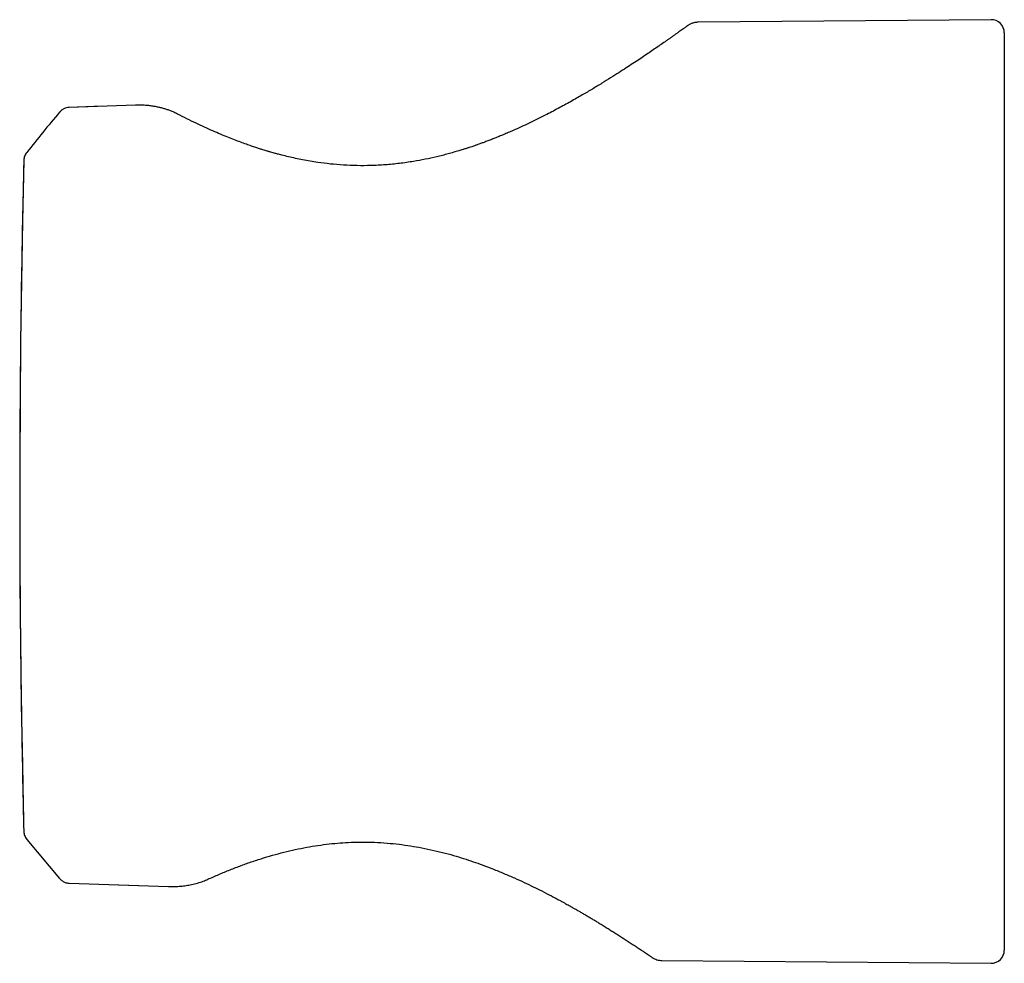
# Model space of a CAD drawing. Header units: millimetres. Extents: x 8 to 955, y 12 to 2039.
# Tile 52 of 116: x 299 to 336, y 1368 to 1404. Entities that reach past the tile are written whole.
import ezdxf

# ---------------------------------------------------------------- set-up
doc = ezdxf.new("R2010")
doc.units = ezdxf.units.MM

msp = doc.modelspace()

# ---------------------------------------------------------------- linework, layer by layer
at = {"color": 7, "linetype": 'Continuous', "lineweight": 30}
for p, q in [((335.954, 1403.886), (324.793, 1403.788)), ((336.459, 1403.386), (336.459, 1368.461)), ((303.362, 1400.632), (300.837, 1400.546)), ((302.089, 1400.589), (300.837, 1400.546)), ((303.362, 1400.631), (303.362, 1400.631)), ((300.473, 1400.361), (300.473, 1400.361)), ((299.101, 1373.216), (299.107, 1372.981)), ((299.101, 1373.216), (299.101, 1373.216)), ((299.221, 1372.678), (300.472, 1371.183)), ((299.221, 1372.678), (300.472, 1371.183)), ((299.222, 1372.678), (299.221, 1372.677)), ((300.478, 1371.187), (300.478, 1371.187)), ((300.84, 1371.006), (304.62, 1370.884)), ((302.713, 1370.945), (304.62, 1370.884)), ((304.62, 1370.885), (304.62, 1370.885)), ((304.62, 1370.885), (304.62, 1370.885)), ((323.416, 1368.07), (335.954, 1367.961))]:
    msp.add_line(p, q, dxfattribs=at)
at = {"color": 7, "linetype": 'Continuous', "lineweight": 30, "flags": 128}
msp.add_lwpolyline([(299.107, 1398.536), (299.056, 1396.234), (299.015, 1393.933), (298.984, 1391.631), (298.963, 1389.329), (298.952, 1387.027), (298.951, 1384.725), (298.961, 1382.423), (298.981, 1380.121), (299.011, 1377.819), (299.051, 1375.518), (299.101, 1373.216)], dxfattribs=at)
at = {"color": 7, "linetype": 'Continuous', "lineweight": 30}
for centre, start, end in [((335.959, 1403.386), 0, 90.5), ((335.959, 1368.461), 269.5, 360)]:
    msp.add_arc(centre, 0.5, start, end, dxfattribs=at)
for points, knots in [([(324.364, 1403.635), (324.364, 1403.635), (324.364, 1403.635), (324.34, 1403.618), (324.3, 1403.59), (324.246, 1403.551), (324.181, 1403.504), (324.107, 1403.451), (324.026, 1403.394), (323.941, 1403.334), (323.854, 1403.272), (323.765, 1403.209), (323.675, 1403.146), (323.554, 1403.061), (323.396, 1402.951), (323.194, 1402.812), (322.986, 1402.669), (322.773, 1402.525), (322.55, 1402.376), (322.312, 1402.218), (322.052, 1402.048), (321.769, 1401.866), (321.46, 1401.67), (321.125, 1401.462), (320.766, 1401.244), (320.369, 1401.011), (319.936, 1400.764), (319.465, 1400.506), (319.04, 1400.283), (318.67, 1400.098), (318.362, 1399.948), (318.055, 1399.805), (317.788, 1399.685), (317.567, 1399.588), (317.39, 1399.513), (317.219, 1399.442), (317.055, 1399.376), (316.898, 1399.315), (316.748, 1399.257), (316.609, 1399.205), (316.495, 1399.164), (316.409, 1399.134), (316.351, 1399.113), (316.298, 1399.094), (316.238, 1399.074), (316.163, 1399.048), (316.071, 1399.018), (315.961, 1398.982), (315.827, 1398.939), (315.666, 1398.89), (315.477, 1398.834), (315.271, 1398.777), (315.055, 1398.72), (314.765, 1398.649), (314.398, 1398.569), (313.926, 1398.482), (313.418, 1398.409), (312.875, 1398.356), (312.336, 1398.328), (311.805, 1398.325), (311.289, 1398.346), (310.79, 1398.388), (310.366, 1398.442), (310.015, 1398.497), (309.731, 1398.549), (309.456, 1398.605), (309.19, 1398.666), (308.964, 1398.721), (308.785, 1398.768), (308.659, 1398.803), (308.56, 1398.83), (308.496, 1398.849), (308.458, 1398.86), (308.436, 1398.866), (308.41, 1398.874), (308.366, 1398.887), (308.298, 1398.908), (308.201, 1398.937), (308.081, 1398.975), (307.936, 1399.022), (307.768, 1399.079), (307.576, 1399.146), (307.363, 1399.223), (307.127, 1399.312), (306.871, 1399.413), (306.595, 1399.527), (306.3, 1399.654), (305.987, 1399.794), (305.658, 1399.948), (305.312, 1400.117), (305.081, 1400.235), (304.961, 1400.295)], [0, 0, 0, 0, 0.0125637, 0.0297712, 0.0461753, 0.0617695, 0.0765466, 0.0905, 0.1036242, 0.1159151, 0.127371, 0.1380024, 0.1479138, 0.1575853, 0.1763903, 0.1944736, 0.2118245, 0.228431, 0.2445115, 0.2611567, 0.2785074, 0.2965753, 0.3153728, 0.3349115, 0.3551298, 0.3755926, 0.398712, 0.4220364, 0.445549, 0.4594832, 0.4734668, 0.4873486, 0.5004561, 0.5083493, 0.515889, 0.5230778, 0.5299198, 0.5364187, 0.5425777, 0.5483989, 0.5533908, 0.5564286, 0.5586898, 0.5604583, 0.5627894, 0.5657823, 0.5694362, 0.5737502, 0.5787236, 0.585199, 0.592531, 0.6006325, 0.6088774, 0.6171443, 0.6334503, 0.649773, 0.6691986, 0.6886495, 0.708161, 0.7268746, 0.7453281, 0.7632523, 0.7806546, 0.791322, 0.8017765, 0.8120159, 0.8220386, 0.8317472, 0.8376761, 0.8425431, 0.8463464, 0.8490847, 0.8500541, 0.8507586, 0.8516568, 0.8531074, 0.8559014, 0.8596788, 0.864441, 0.8701898, 0.8769272, 0.8846552, 0.8933772, 0.9030979, 0.9138238, 0.9255634, 0.9383278, 0.9521317, 0.9669942, 0.9829397, 1, 1, 1, 1]), ([(324.795, 1403.788), (324.773, 1403.788), (324.728, 1403.786), (324.663, 1403.775), (324.601, 1403.76), (324.544, 1403.74), (324.491, 1403.716), (324.443, 1403.69), (324.4, 1403.662), (324.376, 1403.644), (324.364, 1403.635)], [0, 0, 0, 0, 0.116216, 0.23166, 0.34794, 0.466731, 0.589727, 0.718585, 0.854867, 1, 1, 1, 1]), ([(304.961, 1400.295), (304.917, 1400.317), (304.832, 1400.36), (304.701, 1400.414), (304.575, 1400.46), (304.449, 1400.5), (304.324, 1400.534), (304.193, 1400.563), (304.055, 1400.589), (303.903, 1400.611), (303.736, 1400.627), (303.553, 1400.636), (303.427, 1400.633), (303.362, 1400.632)], [0, 0, 0, 0, 0.095567, 0.185236, 0.269015, 0.347156, 0.429787, 0.506399, 0.590121, 0.681069, 0.779444, 0.88558, 1, 1, 1, 1]), ([(300.468, 1400.365), (300.255, 1400.109), (299.834, 1399.603), (299.421, 1399.09), (299.217, 1398.836)], [0, 0, 0, 0, 0.505845, 1, 1, 1, 1]), ([(300.836, 1400.543), (300.801, 1400.54), (300.731, 1400.533), (300.632, 1400.495), (300.542, 1400.44), (300.494, 1400.389), (300.47, 1400.364)], [0, 0, 0, 0, 0.247304, 0.500268, 0.753094, 1, 1, 1, 1]), ([(300.836, 1400.543), (300.801, 1400.54), (300.731, 1400.533), (300.632, 1400.495), (300.542, 1400.44), (300.494, 1400.389), (300.47, 1400.364)], [0, 0, 0, 0, 0.247309, 0.500268, 0.753089, 1, 1, 1, 1]), ([(299.217, 1398.836), (299.201, 1398.814), (299.169, 1398.771), (299.135, 1398.696), (299.113, 1398.617), (299.109, 1398.563), (299.107, 1398.536)], [0, 0, 0, 0, 0.2483202, 0.4999868, 0.7516578, 1, 1, 1, 1]), ([(299.107, 1398.536), (299.099, 1398.208), (299.074, 1397.163), (299.038, 1395.4), (299.003, 1393.246), (298.976, 1391.093), (298.959, 1388.939), (298.95, 1386.785), (298.95, 1384.63), (298.959, 1382.476), (298.977, 1380.322), (299.004, 1378.169), (299.04, 1376.015), (299.074, 1374.364), (299.096, 1373.431), (299.101, 1373.216)], [0, 0, 0, 0, 0.038793, 0.123858, 0.208924, 0.29399, 0.379056, 0.464121, 0.549187, 0.634253, 0.719319, 0.804385, 0.88945, 0.974516, 1, 1, 1, 1]), ([(299.107, 1372.982), (299.109, 1372.955), (299.113, 1372.9), (299.137, 1372.82), (299.171, 1372.744), (299.204, 1372.699), (299.221, 1372.677)], [0, 0, 0, 0, 0.248279, 0.500014, 0.751744, 1, 1, 1, 1]), ([(306.12, 1371.161), (306.259, 1371.222), (306.534, 1371.345), (306.959, 1371.52), (307.386, 1371.685), (307.817, 1371.837), (308.251, 1371.978), (308.685, 1372.105), (309.12, 1372.218), (309.555, 1372.316), (309.987, 1372.399), (310.416, 1372.466), (310.841, 1372.518), (311.26, 1372.553), (311.671, 1372.573), (312.073, 1372.578), (312.496, 1372.568), (312.939, 1372.541), (313.397, 1372.495), (313.838, 1372.434), (314.281, 1372.357), (314.722, 1372.264), (315.159, 1372.156), (315.569, 1372.042), (315.953, 1371.923), (316.313, 1371.801), (316.652, 1371.679), (317.014, 1371.54), (317.396, 1371.385), (317.795, 1371.212), (318.167, 1371.042), (318.513, 1370.877), (318.859, 1370.706), (319.201, 1370.53), (319.469, 1370.386), (319.65, 1370.288), (319.751, 1370.232), (319.837, 1370.185), (319.906, 1370.146), (319.958, 1370.117), (319.997, 1370.095), (320.032, 1370.075), (320.078, 1370.049), (320.137, 1370.016), (320.219, 1369.968), (320.324, 1369.908), (320.446, 1369.837), (320.572, 1369.762), (320.697, 1369.688), (320.82, 1369.615), (320.94, 1369.542), (321.072, 1369.461), (321.214, 1369.374), (321.365, 1369.28), (321.511, 1369.189), (321.655, 1369.098), (321.801, 1369.005), (321.949, 1368.91), (322.1, 1368.813), (322.25, 1368.715), (322.397, 1368.619), (322.538, 1368.525), (322.67, 1368.437), (322.781, 1368.362), (322.871, 1368.301), (322.941, 1368.253), (322.995, 1368.216), (323.031, 1368.19), (323.037, 1368.186), (323.04, 1368.184)], [0, 0, 0, 0, 0.021807, 0.043104, 0.063921, 0.084281, 0.104201, 0.123695, 0.142772, 0.161439, 0.179701, 0.197563, 0.215025, 0.232092, 0.248763, 0.265006, 0.280825, 0.300049, 0.318713, 0.33686, 0.354525, 0.374139, 0.392974, 0.411009, 0.42828, 0.444811, 0.460623, 0.475936, 0.496818, 0.516991, 0.536402, 0.555023, 0.572835, 0.593939, 0.613738, 0.620813, 0.627116, 0.632466, 0.636862, 0.640304, 0.642341, 0.644314, 0.647217, 0.651074, 0.655883, 0.6634, 0.672029, 0.680762, 0.68956, 0.698422, 0.70735, 0.716345, 0.728375, 0.740529, 0.752821, 0.765287, 0.778574, 0.79302, 0.808625, 0.825384, 0.843291, 0.862336, 0.882507, 0.903791, 0.921615, 0.940142, 0.959374, 0.979321, 1, 1, 1, 1]), ([(300.474, 1371.184), (300.503, 1371.155), (300.558, 1371.099), (300.656, 1371.046), (300.75, 1371.016), (300.81, 1371.011), (300.838, 1371.009)], [0, 0, 0, 0, 0.293885, 0.562929, 0.79944, 1, 1, 1, 1]), ([(304.62, 1370.884), (304.7, 1370.883), (304.855, 1370.881), (305.082, 1370.895), (305.294, 1370.921), (305.51, 1370.96), (305.726, 1371.014), (305.935, 1371.082), (306.06, 1371.135), (306.12, 1371.161)], [0, 0, 0, 0, 0.149993, 0.29214, 0.427053, 0.555077, 0.715293, 0.863638, 1, 1, 1, 1]), ([(323.04, 1368.184), (323.07, 1368.166), (323.129, 1368.131), (323.225, 1368.097), (323.321, 1368.075), (323.385, 1368.072), (323.417, 1368.07)], [0, 0, 0, 0, 0.262336, 0.517907, 0.764397, 1, 1, 1, 1])]:
    msp.add_open_spline(points, degree=3, knots=knots, dxfattribs=at)

doc.saveas('drawing.dxf')
